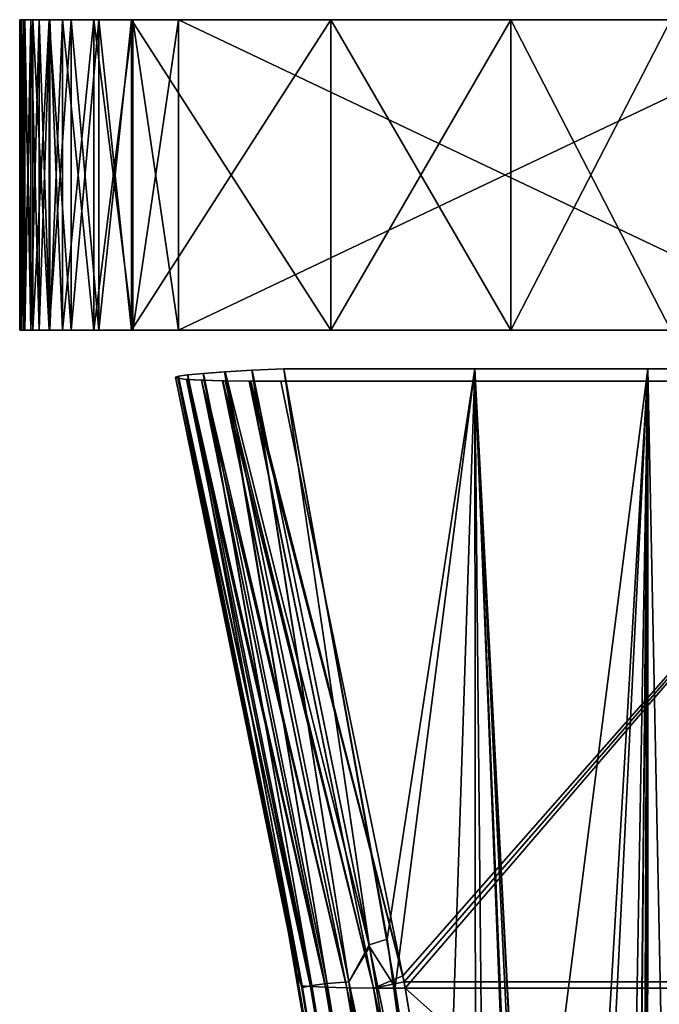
# Model space of a CAD drawing. Header units: millimetres. Extents: x -101 to 102, y -40 to 284.
# Tile 30 of 183: x -75.76 to -71.64, y 46.55 to 52.9. Entities that reach past the tile are written whole.
import ezdxf

# ---------------------------------------------------------------- set-up
doc = ezdxf.new("R2010")
doc.units = ezdxf.units.MM
doc.header["$LTSCALE"] = 65.185185
for name, color, linetype in [('129', 7, 'CONTINUOUS'), ('130', 7, 'CONTINUOUS'), ('131', 7, 'CONTINUOUS'), ('132', 7, 'CONTINUOUS'), ('133', 7, 'CONTINUOUS'), ('134', 7, 'CONTINUOUS'), ('135', 7, 'CONTINUOUS'), ('136', 7, 'CONTINUOUS'), ('137', 7, 'CONTINUOUS'), ('151', 7, 'CONTINUOUS'), ('152', 7, 'CONTINUOUS'), ('153', 7, 'CONTINUOUS'), ('154', 7, 'CONTINUOUS'), ('155', 7, 'CONTINUOUS'), ('156', 7, 'CONTINUOUS'), ('157', 7, 'CONTINUOUS'), ('158', 7, 'CONTINUOUS'), ('159', 7, 'CONTINUOUS'), ('160', 7, 'CONTINUOUS'), ('168', 7, 'CONTINUOUS')]:
    doc.layers.add(name, color=color, linetype=linetype)

msp = doc.modelspace()

# ---------------------------------------------------------------- linework, layer by layer
at = {"layer": '129', "color": 7, "linetype": 'Continuous'}
for points in [[(-74.0733, 50.5698, -41.2162), (-69.9151, 50.5698, -44.6119), (-73.2872, 46.7381, -40.3291), (-74.0733, 50.5698, -41.2162)], [(-69.9151, 50.5698, -44.6119), (-73.28, 46.6992, -40.3209), (-73.2872, 46.7381, -40.3291), (-69.9151, 50.5698, -44.6119)], [(-69.1599, 46.6992, -43.6841), (-73.28, 46.6992, -40.3209), (-69.9151, 50.5698, -44.6119), (-69.1599, 46.6992, -43.6841)], [(-73.28, 46.6992, -40.3209), (-69.1599, 46.6992, -43.6841), (-72.6382, 42.8479, -39.5962), (-73.28, 46.6992, -40.3209)], [(-69.1599, 46.6992, -43.6841), (-72.6201, 42.7255, -39.5759), (-72.6382, 42.8479, -39.5962), (-69.1599, 46.6992, -43.6841)], [(-68.8235, 42.7256, -42.6845), (-72.6201, 42.7255, -39.5759), (-69.1599, 46.6992, -43.6841), (-68.8235, 42.7256, -42.6845)]]:
    msp.add_3dface(points, dxfattribs=at)
at = {"layer": '130', "color": 7, "linetype": 'Continuous'}
for points in [[(-74.0545, 50.65, -13.8243), (-73.3888, 46.9752, -13.1945), (-72.8235, 50.65, -12.6076), (-74.0545, 50.65, -13.8243)], [(-74.0545, 50.65, 13.8243), (-72.8234, 50.65, 12.6076), (-73.3379, 46.6657, 13.1438), (-74.0545, 50.65, 13.8243)], [(-73.3888, 46.9752, -13.1945), (-72.8169, 43.1247, -12.6005), (-72.8235, 50.65, -12.6076), (-73.3888, 46.9752, -13.1945)], [(-73.3379, 46.6657, 13.1438), (-72.8234, 50.65, 12.6076), (-73.024, 44.6172, 12.8217), (-73.3379, 46.6657, 13.1438)], [(-73.024, 44.6172, 12.8217), (-72.8234, 50.65, 12.6076), (-72.7448, 42.5726, 12.5218), (-73.024, 44.6172, 12.8217)], [(-72.0044, 34.8835, -11.6567), (-71.8816, 32.7384, -11.5023), (-72.8235, 50.65, -12.6076), (-72.0044, 34.8835, -11.6567)], [(-72.8235, 50.65, -12.6076), (-71.8816, 32.7384, -11.5023), (-71.7107, 50.65, -11.2817), (-72.8235, 50.65, -12.6076)], [(-72.1603, 37.0008, -11.8479), (-72.0044, 34.8835, -11.6567), (-72.8235, 50.65, -12.6076), (-72.1603, 37.0008, -11.8479)], [(-72.3501, 39.087, -12.074), (-72.1603, 37.0008, -11.8479), (-72.8235, 50.65, -12.6076), (-72.3501, 39.087, -12.074)], [(-72.3825, 39.4098, -12.1119), (-72.3501, 39.087, -12.074), (-72.8235, 50.65, -12.6076), (-72.3825, 39.4098, -12.1119)], [(-72.8169, 43.1247, -12.6005), (-72.3825, 39.4098, -12.1119), (-72.8235, 50.65, -12.6076), (-72.8169, 43.1247, -12.6005)], [(-72.8234, 50.65, 12.6076), (-71.7107, 50.65, 11.2817), (-72.7448, 42.5726, 12.5218), (-72.8234, 50.65, 12.6076)], [(-72.7448, 42.5726, 12.5218), (-71.7107, 50.65, 11.2817), (-72.3775, 39.3673, 12.106), (-72.7448, 42.5726, 12.5218)], [(-72.3775, 39.3673, 12.106), (-71.7107, 50.65, 11.2817), (-72.3043, 38.6191, 12.0201), (-72.3775, 39.3673, 12.106)], [(-72.3043, 38.6191, 12.0201), (-71.7107, 50.65, 11.2817), (-71.9865, 34.6118, 11.6344), (-72.3043, 38.6191, 12.0201)], [(-71.9865, 34.6118, 11.6344), (-71.7107, 50.65, 11.2817), (-71.8729, 32.5527, 11.4913), (-71.9865, 34.6118, 11.6344)], [(-71.8816, 32.7384, -11.5023), (-71.7954, 30.584, -11.3919), (-71.7107, 50.65, -11.2817), (-71.8816, 32.7384, -11.5023)], [(-71.8729, 32.5527, 11.4913), (-71.7107, 50.65, 11.2817), (-71.7913, 30.4635, 11.3866), (-71.8729, 32.5527, 11.4913)], [(-71.7954, 30.584, -11.3919), (-71.7447, 28.4256, -11.3261), (-71.7107, 50.65, -11.2817), (-71.7954, 30.584, -11.3919)], [(-71.7913, 30.4635, 11.3866), (-71.7107, 50.65, 11.2817), (-71.7438, 28.3485, 11.3249), (-71.7913, 30.4635, 11.3866)], [(-71.7447, 28.4256, -11.3261), (-71.7307, 26.2782, -11.3079), (-71.7107, 50.65, -11.2817), (-71.7447, 28.4256, -11.3261)], [(-71.7438, 28.3485, 11.3249), (-71.7107, 50.65, 11.2817), (-71.7306, 26.2145, 11.3077), (-71.7438, 28.3485, 11.3249)], [(-71.7107, 50.65, -11.2817), (-71.7307, 26.2782, -11.3079), (-71.7233, 2.25, -11.2982), (-71.7107, 50.65, -11.2817)], [(-71.7306, 26.2145, 11.3077), (-71.7107, 50.65, 11.2817), (-71.7233, 2.25, 11.2982), (-71.7306, 26.2145, 11.3077)], [(-70.7355, 2.25, -9.8732), (-71.7107, 50.65, -11.2817), (-71.7233, 2.25, -11.2982), (-70.7355, 2.25, -9.8732)], [(-71.7233, 2.25, 11.2982), (-71.7107, 50.65, 11.2817), (-70.7355, 2.25, 9.8732), (-71.7233, 2.25, 11.2982)], [(-70.726, 50.65, -9.8581), (-71.7107, 50.65, -11.2817), (-70.7355, 2.25, -9.8732), (-70.726, 50.65, -9.8581)], [(-71.7107, 50.65, 11.2817), (-70.726, 50.65, 9.8581), (-70.7355, 2.25, 9.8732), (-71.7107, 50.65, 11.2817)]]:
    msp.add_3dface(points, dxfattribs=at)
at = {"layer": '131', "color": 7, "linetype": 'Continuous'}
for points in [[(-74.7526, 50.5957, -39.7319), (-73.973, 46.7614, -38.8324), (-74.7526, 50.5956, -15.3859), (-74.7526, 50.5957, -39.7319)], [(-74.7526, 50.5956, -15.3859), (-73.973, 46.7614, -38.8324), (-74.0599, 47.2271, -14.7271), (-74.7526, 50.5956, -15.3859)], [(-74.0599, 47.2271, -14.7271), (-73.973, 46.7614, -38.8324), (-73.4565, 43.7126, -14.0998), (-74.0599, 47.2271, -14.7271)], [(-73.973, 46.7614, -38.8324), (-73.3291, 42.868, -38.0919), (-73.4565, 43.7126, -14.0998), (-73.973, 46.7614, -38.8324)]]:
    msp.add_3dface(points, dxfattribs=at)
at = {"layer": '132', "color": 7, "linetype": 'Continuous'}
for points in [[(-73.973, 46.7614, -38.8324), (-74.7526, 50.5957, -39.7319), (-73.9414, 46.6742, -39.068), (-73.973, 46.7614, -38.8324)], [(-74.7526, 50.5957, -39.7319), (-74.7376, 50.5897, -39.9671), (-73.9414, 46.6742, -39.068), (-74.7526, 50.5957, -39.7319)], [(-74.7309, 50.5884, -40.0169), (-73.8833, 46.6686, -39.3529), (-74.7376, 50.5897, -39.9671), (-74.7309, 50.5884, -40.0169)], [(-74.7376, 50.5897, -39.9671), (-73.8833, 46.6686, -39.3529), (-73.9414, 46.6742, -39.068), (-74.7376, 50.5897, -39.9671)], [(-74.6811, 50.5824, -40.2535), (-73.8833, 46.6686, -39.3529), (-74.7309, 50.5884, -40.0169), (-74.6811, 50.5824, -40.2535)], [(-74.6694, 50.5814, -40.2944), (-73.7849, 46.6642, -39.6253), (-74.6811, 50.5824, -40.2535), (-74.6694, 50.5814, -40.2944)], [(-74.6811, 50.5824, -40.2535), (-73.7849, 46.6642, -39.6253), (-73.8833, 46.6686, -39.3529), (-74.6811, 50.5824, -40.2535)], [(-74.5838, 50.5766, -40.5272), (-73.7849, 46.6642, -39.6253), (-74.6694, 50.5814, -40.2944), (-74.5838, 50.5766, -40.5272)], [(-74.5691, 50.576, -40.5599), (-73.6482, 46.6613, -39.8797), (-74.5838, 50.5766, -40.5272), (-74.5691, 50.576, -40.5599)], [(-74.5838, 50.5766, -40.5272), (-73.6482, 46.6613, -39.8797), (-73.7849, 46.6642, -39.6253), (-74.5838, 50.5766, -40.5272)], [(-74.4479, 50.5728, -40.7828), (-73.6482, 46.6613, -39.8797), (-74.5691, 50.576, -40.5599), (-74.4479, 50.5728, -40.7828)], [(-74.4331, 50.5725, -40.8058), (-73.4759, 46.6597, -40.1107), (-74.4479, 50.5728, -40.7828), (-74.4331, 50.5725, -40.8058)], [(-74.4479, 50.5728, -40.7828), (-73.4759, 46.6597, -40.1107), (-73.6482, 46.6613, -39.8797), (-74.4479, 50.5728, -40.7828)], [(-74.2762, 50.5704, -41.0142), (-73.4759, 46.6597, -40.1107), (-74.4331, 50.5725, -40.8058), (-74.2762, 50.5704, -41.0142)], [(-73.2872, 46.7381, -40.3291), (-73.28, 46.6992, -40.3209), (-74.2762, 50.5704, -41.0142), (-73.2872, 46.7381, -40.3291)], [(-74.2762, 50.5704, -41.0142), (-73.28, 46.6992, -40.3209), (-73.4759, 46.6597, -40.1107), (-74.2762, 50.5704, -41.0142)], [(-74.2665, 50.5704, -41.0253), (-73.2872, 46.7381, -40.3291), (-74.2762, 50.5704, -41.0142), (-74.2665, 50.5704, -41.0253)], [(-74.0733, 50.5698, -41.2162), (-73.2872, 46.7381, -40.3291), (-74.2665, 50.5704, -41.0253), (-74.0733, 50.5698, -41.2162)], [(-73.3291, 42.868, -38.0919), (-73.973, 46.7614, -38.8324), (-73.9414, 46.6742, -39.068), (-73.3291, 42.868, -38.0919)], [(-73.3291, 42.868, -38.0919), (-73.9414, 46.6742, -39.068), (-73.2872, 42.7003, -38.3292), (-73.3291, 42.868, -38.0919)], [(-73.8833, 46.6686, -39.3529), (-73.2279, 42.6961, -38.6128), (-73.9414, 46.6742, -39.068), (-73.8833, 46.6686, -39.3529)], [(-73.9414, 46.6742, -39.068), (-73.2279, 42.6961, -38.6128), (-73.2872, 42.7003, -38.3292), (-73.9414, 46.6742, -39.068)], [(-73.7849, 46.6642, -39.6253), (-73.1285, 42.6928, -38.8841), (-73.8833, 46.6686, -39.3529), (-73.7849, 46.6642, -39.6253)], [(-73.8833, 46.6686, -39.3529), (-73.1285, 42.6928, -38.8841), (-73.2279, 42.6961, -38.6128), (-73.8833, 46.6686, -39.3529)], [(-73.6482, 46.6613, -39.8797), (-72.991, 42.6907, -39.1377), (-73.7849, 46.6642, -39.6253), (-73.6482, 46.6613, -39.8797)], [(-73.7849, 46.6642, -39.6253), (-72.991, 42.6907, -39.1377), (-73.1285, 42.6928, -38.8841), (-73.7849, 46.6642, -39.6253)], [(-73.4759, 46.6597, -40.1107), (-72.8182, 42.6895, -39.3682), (-73.6482, 46.6613, -39.8797), (-73.4759, 46.6597, -40.1107)], [(-73.6482, 46.6613, -39.8797), (-72.8182, 42.6895, -39.3682), (-72.991, 42.6907, -39.1377), (-73.6482, 46.6613, -39.8797)], [(-73.28, 46.6992, -40.3209), (-72.6382, 42.8479, -39.5962), (-73.4759, 46.6597, -40.1107), (-73.28, 46.6992, -40.3209)], [(-72.6382, 42.8479, -39.5962), (-72.6201, 42.7255, -39.5759), (-73.4759, 46.6597, -40.1107), (-72.6382, 42.8479, -39.5962)], [(-73.4759, 46.6597, -40.1107), (-72.6201, 42.7255, -39.5759), (-72.8182, 42.6895, -39.3682), (-73.4759, 46.6597, -40.1107)]]:
    msp.add_3dface(points, dxfattribs=at)
at = {"layer": '133', "color": 7, "linetype": 'Continuous'}
for points in [[(-69.9151, 50.5698, 44.6119), (-74.0733, 50.5698, 41.2162), (-73.2872, 46.7381, 40.3291), (-69.9151, 50.5698, 44.6119)], [(-73.2727, 46.6598, 40.3127), (-69.9151, 50.5698, 44.6119), (-73.2872, 46.7381, 40.3291), (-73.2727, 46.6598, 40.3127)], [(-69.153, 46.6598, 43.6755), (-69.9151, 50.5698, 44.6119), (-73.2727, 46.6598, 40.3127), (-69.153, 46.6598, 43.6755)], [(-69.153, 46.6598, 43.6755), (-73.2727, 46.6598, 40.3127), (-68.8183, 42.6857, 42.6773), (-69.153, 46.6598, 43.6755)], [(-73.2727, 46.6598, 40.3127), (-72.6382, 42.8479, 39.5962), (-68.8183, 42.6857, 42.6773), (-73.2727, 46.6598, 40.3127)]]:
    msp.add_3dface(points, dxfattribs=at)
at = {"layer": '134', "color": 7, "linetype": 'Continuous'}
for points in [[(-74.7526, 50.5956, 15.3859), (-74.0074, 46.9474, 14.6742), (-74.7526, 50.5957, 39.7319), (-74.7526, 50.5956, 15.3859)], [(-74.7526, 50.5957, 39.7319), (-74.0074, 46.9474, 14.6742), (-73.973, 46.7614, 38.8324), (-74.7526, 50.5957, 39.7319)], [(-74.0074, 46.9474, 14.6742), (-73.3717, 43.1557, 14.0072), (-73.973, 46.7614, 38.8324), (-74.0074, 46.9474, 14.6742)], [(-73.973, 46.7614, 38.8324), (-73.3717, 43.1557, 14.0072), (-73.3291, 42.868, 38.0919), (-73.973, 46.7614, 38.8324)]]:
    msp.add_3dface(points, dxfattribs=at)
at = {"layer": '135', "color": 7, "linetype": 'Continuous'}
for points in [[(-74.7526, 50.5957, 39.7319), (-73.973, 46.7614, 38.8324), (-74.7377, 50.5895, 39.9662), (-74.7526, 50.5957, 39.7319)], [(-74.7377, 50.5895, 39.9662), (-73.973, 46.7614, 38.8324), (-73.9415, 46.674, 39.0668), (-74.7377, 50.5895, 39.9662)], [(-74.7377, 50.5895, 39.9662), (-73.9415, 46.674, 39.0668), (-73.8836, 46.6686, 39.3517), (-74.7377, 50.5895, 39.9662)], [(-74.7302, 50.5881, 40.0209), (-74.7377, 50.5895, 39.9662), (-74.6813, 50.5823, 40.2526), (-74.7302, 50.5881, 40.0209)], [(-74.6813, 50.5823, 40.2526), (-74.7377, 50.5895, 39.9662), (-73.8836, 46.6686, 39.3517), (-74.6813, 50.5823, 40.2526)], [(-74.6813, 50.5823, 40.2526), (-73.8836, 46.6686, 39.3517), (-73.7854, 46.6644, 39.6243), (-74.6813, 50.5823, 40.2526)], [(-74.6682, 50.5813, 40.2983), (-74.6813, 50.5823, 40.2526), (-74.5842, 50.5768, 40.5264), (-74.6682, 50.5813, 40.2983)], [(-74.5842, 50.5768, 40.5264), (-74.6813, 50.5823, 40.2526), (-73.7854, 46.6644, 39.6243), (-74.5842, 50.5768, 40.5264)], [(-74.5842, 50.5768, 40.5264), (-73.7854, 46.6644, 39.6243), (-73.6488, 46.6614, 39.8787), (-74.5842, 50.5768, 40.5264)], [(-74.5698, 50.5762, 40.5584), (-74.5842, 50.5768, 40.5264), (-74.4487, 50.5728, 40.7815), (-74.5698, 50.5762, 40.5584)], [(-74.4487, 50.5728, 40.7815), (-74.5842, 50.5768, 40.5264), (-73.6488, 46.6614, 39.8787), (-74.4487, 50.5728, 40.7815)], [(-74.4487, 50.5728, 40.7815), (-73.6488, 46.6614, 39.8787), (-73.4766, 46.6596, 40.1098), (-74.4487, 50.5728, 40.7815)], [(-74.437, 50.5726, 40.7997), (-74.4487, 50.5728, 40.7815), (-74.277, 50.5702, 41.0132), (-74.437, 50.5726, 40.7997)], [(-74.277, 50.5702, 41.0132), (-74.4487, 50.5728, 40.7815), (-73.4766, 46.6596, 40.1098), (-74.277, 50.5702, 41.0132)], [(-73.2872, 46.7381, 40.3291), (-74.0733, 50.5698, 41.2162), (-74.277, 50.5702, 41.0132), (-73.2872, 46.7381, 40.3291)], [(-74.277, 50.5702, 41.0132), (-74.0733, 50.5698, 41.2162), (-74.2704, 50.5701, 41.0208), (-74.277, 50.5702, 41.0132)], [(-73.2872, 46.7381, 40.3291), (-74.277, 50.5702, 41.0132), (-73.4766, 46.6596, 40.1098), (-73.2872, 46.7381, 40.3291)], [(-73.973, 46.7614, 38.8324), (-73.3291, 42.868, 38.0919), (-73.9415, 46.674, 39.0668), (-73.973, 46.7614, 38.8324)], [(-73.2727, 46.6598, 40.3127), (-73.2872, 46.7381, 40.3291), (-73.4766, 46.6596, 40.1098), (-73.2727, 46.6598, 40.3127)], [(-73.9415, 46.674, 39.0668), (-73.3291, 42.868, 38.0919), (-73.2874, 42.7002, 38.328), (-73.9415, 46.674, 39.0668)], [(-73.9415, 46.674, 39.0668), (-73.2874, 42.7002, 38.328), (-73.2282, 42.6961, 38.6116), (-73.9415, 46.674, 39.0668)], [(-73.8836, 46.6686, 39.3517), (-73.9415, 46.674, 39.0668), (-73.2282, 42.6961, 38.6116), (-73.8836, 46.6686, 39.3517)], [(-73.8836, 46.6686, 39.3517), (-73.2282, 42.6961, 38.6116), (-73.129, 42.693, 38.8831), (-73.8836, 46.6686, 39.3517)], [(-73.7854, 46.6644, 39.6243), (-73.8836, 46.6686, 39.3517), (-73.129, 42.693, 38.8831), (-73.7854, 46.6644, 39.6243)], [(-73.7854, 46.6644, 39.6243), (-73.129, 42.693, 38.8831), (-72.9916, 42.6908, 39.1367), (-73.7854, 46.6644, 39.6243)], [(-73.6488, 46.6614, 39.8787), (-73.7854, 46.6644, 39.6243), (-72.9916, 42.6908, 39.1367), (-73.6488, 46.6614, 39.8787)], [(-73.6488, 46.6614, 39.8787), (-72.9916, 42.6908, 39.1367), (-72.819, 42.6894, 39.3673), (-73.6488, 46.6614, 39.8787)], [(-73.4766, 46.6596, 40.1098), (-73.6488, 46.6614, 39.8787), (-72.819, 42.6894, 39.3673), (-73.4766, 46.6596, 40.1098)], [(-72.6382, 42.8479, 39.5962), (-73.2727, 46.6598, 40.3127), (-73.4766, 46.6596, 40.1098), (-72.6382, 42.8479, 39.5962)], [(-72.6382, 42.8479, 39.5962), (-73.4766, 46.6596, 40.1098), (-72.819, 42.6894, 39.3673), (-72.6382, 42.8479, 39.5962)]]:
    msp.add_3dface(points, dxfattribs=at)
at = {"layer": '136', "color": 7, "linetype": 'Continuous'}
for points in [[(-74.4325, 50.6299, -14.2734), (-73.6365, 46.6997, -13.5157), (-74.2615, 50.6405, -14.0386), (-74.4325, 50.6299, -14.2734)], [(-74.2615, 50.6405, -14.0386), (-73.6365, 46.6997, -13.5157), (-74.2582, 50.6407, -14.0347), (-74.2615, 50.6405, -14.0386)], [(-74.0545, 50.65, -13.8243), (-74.2582, 50.6407, -14.0347), (-73.5049, 46.9373, -13.3208), (-74.0545, 50.65, -13.8243)], [(-74.2582, 50.6407, -14.0347), (-73.6365, 46.6997, -13.5157), (-73.5049, 46.9373, -13.3208), (-74.2582, 50.6407, -14.0347)], [(-73.3888, 46.9752, -13.1945), (-74.0545, 50.65, -13.8243), (-73.5049, 46.9373, -13.3208), (-73.3888, 46.9752, -13.1945)], [(-74.7526, 50.5956, -15.3859), (-74.0599, 47.2271, -14.7271), (-74.7336, 50.6023, -15.0994), (-74.7526, 50.5956, -15.3859)], [(-74.7336, 50.6023, -15.0994), (-74.0599, 47.2271, -14.7271), (-74.7332, 50.6023, -15.0963), (-74.7336, 50.6023, -15.0994)], [(-74.7332, 50.6023, -15.0963), (-73.9344, 46.6641, -14.3321), (-74.6742, 50.611, -14.8156), (-74.7332, 50.6023, -15.0963)], [(-74.7332, 50.6023, -15.0963), (-74.0599, 47.2271, -14.7271), (-73.9344, 46.6641, -14.3321), (-74.7332, 50.6023, -15.0963)], [(-74.6742, 50.611, -14.8156), (-73.9344, 46.6641, -14.3321), (-74.6726, 50.6112, -14.8099), (-74.6742, 50.611, -14.8156)], [(-74.6726, 50.6112, -14.8099), (-73.8746, 46.676, -14.0476), (-74.5743, 50.62, -14.5396), (-74.6726, 50.6112, -14.8099)], [(-74.6726, 50.6112, -14.8099), (-73.9344, 46.6641, -14.3321), (-73.8746, 46.676, -14.0476), (-74.6726, 50.6112, -14.8099)], [(-74.5743, 50.62, -14.5396), (-73.8746, 46.676, -14.0476), (-74.5716, 50.6202, -14.5337), (-74.5743, 50.62, -14.5396)], [(-74.5716, 50.6202, -14.5337), (-73.7745, 46.6878, -13.7735), (-74.4357, 50.6297, -14.2785), (-74.5716, 50.6202, -14.5337)], [(-74.5716, 50.6202, -14.5337), (-73.8746, 46.676, -14.0476), (-73.7745, 46.6878, -13.7735), (-74.5716, 50.6202, -14.5337)], [(-74.4357, 50.6297, -14.2785), (-73.7745, 46.6878, -13.7735), (-74.4325, 50.6299, -14.2734), (-74.4357, 50.6297, -14.2785)], [(-74.4325, 50.6299, -14.2734), (-73.7745, 46.6878, -13.7735), (-73.6365, 46.6997, -13.5157), (-74.4325, 50.6299, -14.2734)], [(-74.0599, 47.2271, -14.7271), (-73.4565, 43.7126, -14.0998), (-73.9344, 46.6641, -14.3321), (-74.0599, 47.2271, -14.7271)], [(-73.3888, 46.9752, -13.1945), (-73.5049, 46.9373, -13.3208), (-72.8794, 43.1912, -12.6706), (-73.3888, 46.9752, -13.1945)], [(-72.8169, 43.1247, -12.6005), (-73.3888, 46.9752, -13.1945), (-72.8794, 43.1912, -12.6706), (-72.8169, 43.1247, -12.6005)], [(-73.5049, 46.9373, -13.3208), (-73.6365, 46.6997, -13.5157), (-72.8794, 43.1912, -12.6706), (-73.5049, 46.9373, -13.3208)], [(-73.9344, 46.6641, -14.3321), (-73.2818, 42.6848, -13.6421), (-73.8746, 46.676, -14.0476), (-73.9344, 46.6641, -14.3321)], [(-73.9344, 46.6641, -14.3321), (-73.4565, 43.7126, -14.0998), (-73.2818, 42.6848, -13.6421), (-73.9344, 46.6641, -14.3321)], [(-73.8746, 46.676, -14.0476), (-73.222, 42.6979, -13.3592), (-73.7745, 46.6878, -13.7735), (-73.8746, 46.676, -14.0476)], [(-73.8746, 46.676, -14.0476), (-73.2818, 42.6848, -13.6421), (-73.222, 42.6979, -13.3592), (-73.8746, 46.676, -14.0476)], [(-73.7745, 46.6878, -13.7735), (-73.1223, 42.7106, -13.087), (-73.6365, 46.6997, -13.5157), (-73.7745, 46.6878, -13.7735)], [(-73.7745, 46.6878, -13.7735), (-73.222, 42.6979, -13.3592), (-73.1223, 42.7106, -13.087), (-73.7745, 46.6878, -13.7735)], [(-73.6365, 46.6997, -13.5157), (-73.1223, 42.7106, -13.087), (-72.9848, 42.7231, -12.8314), (-73.6365, 46.6997, -13.5157)], [(-73.6365, 46.6997, -13.5157), (-72.9848, 42.7231, -12.8314), (-72.8794, 43.1912, -12.6706), (-73.6365, 46.6997, -13.5157)]]:
    msp.add_3dface(points, dxfattribs=at)
at = {"layer": '137', "color": 7, "linetype": 'Continuous'}
for points in [[(-74.2582, 50.6407, 14.0347), (-73.5027, 46.9256, 13.3187), (-74.4325, 50.6299, 14.2734), (-74.2582, 50.6407, 14.0347)], [(-74.4303, 50.63, 14.2699), (-74.2582, 50.6407, 14.0347), (-74.4325, 50.6299, 14.2734), (-74.4303, 50.63, 14.2699)], [(-74.0545, 50.65, 13.8243), (-73.5027, 46.9256, 13.3187), (-74.2582, 50.6407, 14.0347), (-74.0545, 50.65, 13.8243)], [(-74.0545, 50.65, 13.8243), (-73.3379, 46.6657, 13.1438), (-73.5027, 46.9256, 13.3187), (-74.0545, 50.65, 13.8243)], [(-74.0074, 46.9474, 14.6742), (-74.7526, 50.5956, 15.3859), (-74.7332, 50.6023, 15.0963), (-74.0074, 46.9474, 14.6742)], [(-74.7329, 50.6023, 15.0943), (-74.6726, 50.6112, 14.8099), (-74.7332, 50.6023, 15.0963), (-74.7329, 50.6023, 15.0943)], [(-74.7332, 50.6023, 15.0963), (-74.6726, 50.6112, 14.8099), (-73.9344, 46.664, 14.3321), (-74.7332, 50.6023, 15.0963)], [(-74.0074, 46.9474, 14.6742), (-74.7332, 50.6023, 15.0963), (-73.9344, 46.664, 14.3321), (-74.0074, 46.9474, 14.6742)], [(-74.6719, 50.6113, 14.8073), (-74.5716, 50.6202, 14.5337), (-74.6726, 50.6112, 14.8099), (-74.6719, 50.6113, 14.8073)], [(-74.6726, 50.6112, 14.8099), (-74.5716, 50.6202, 14.5337), (-73.8746, 46.676, 14.0475), (-74.6726, 50.6112, 14.8099)], [(-74.6726, 50.6112, 14.8099), (-73.8746, 46.676, 14.0475), (-73.9344, 46.664, 14.3321), (-74.6726, 50.6112, 14.8099)], [(-74.57, 50.6203, 14.53), (-74.4325, 50.6299, 14.2734), (-74.5716, 50.6202, 14.5337), (-74.57, 50.6203, 14.53)], [(-74.5716, 50.6202, 14.5337), (-74.4325, 50.6299, 14.2734), (-73.7745, 46.6878, 13.7735), (-74.5716, 50.6202, 14.5337)], [(-74.5716, 50.6202, 14.5337), (-73.7745, 46.6878, 13.7735), (-73.8746, 46.676, 14.0475), (-74.5716, 50.6202, 14.5337)], [(-74.4325, 50.6299, 14.2734), (-73.5027, 46.9256, 13.3187), (-73.6365, 46.6997, 13.5156), (-74.4325, 50.6299, 14.2734)], [(-74.4325, 50.6299, 14.2734), (-73.6365, 46.6997, 13.5156), (-73.7745, 46.6878, 13.7735), (-74.4325, 50.6299, 14.2734)], [(-73.3717, 43.1557, 14.0072), (-74.0074, 46.9474, 14.6742), (-73.9344, 46.664, 14.3321), (-73.3717, 43.1557, 14.0072)], [(-73.5027, 46.9256, 13.3187), (-72.8758, 43.1676, 12.6667), (-73.6365, 46.6997, 13.5156), (-73.5027, 46.9256, 13.3187)], [(-73.3379, 46.6657, 13.1438), (-73.024, 44.6172, 12.8217), (-73.5027, 46.9256, 13.3187), (-73.3379, 46.6657, 13.1438)], [(-73.024, 44.6172, 12.8217), (-72.8758, 43.1676, 12.6667), (-73.5027, 46.9256, 13.3187), (-73.024, 44.6172, 12.8217)], [(-73.9344, 46.664, 14.3321), (-73.8746, 46.676, 14.0475), (-73.2818, 42.6846, 13.6421), (-73.9344, 46.664, 14.3321)], [(-73.3717, 43.1557, 14.0072), (-73.9344, 46.664, 14.3321), (-73.2818, 42.6846, 13.6421), (-73.3717, 43.1557, 14.0072)], [(-73.8746, 46.676, 14.0475), (-73.7745, 46.6878, 13.7735), (-73.222, 42.6978, 13.3592), (-73.8746, 46.676, 14.0475)], [(-73.8746, 46.676, 14.0475), (-73.222, 42.6978, 13.3592), (-73.2818, 42.6846, 13.6421), (-73.8746, 46.676, 14.0475)], [(-73.7745, 46.6878, 13.7735), (-73.6365, 46.6997, 13.5156), (-73.1223, 42.7105, 13.087), (-73.7745, 46.6878, 13.7735)], [(-73.7745, 46.6878, 13.7735), (-73.1223, 42.7105, 13.087), (-73.222, 42.6978, 13.3592), (-73.7745, 46.6878, 13.7735)], [(-73.6365, 46.6997, 13.5156), (-72.8758, 43.1676, 12.6667), (-72.9848, 42.723, 12.8314), (-73.6365, 46.6997, 13.5156)], [(-73.6365, 46.6997, 13.5156), (-72.9848, 42.723, 12.8314), (-73.1223, 42.7105, 13.087), (-73.6365, 46.6997, 13.5156)]]:
    msp.add_3dface(points, dxfattribs=at)
at = {"layer": '151', "color": 7, "linetype": 'Continuous'}
for points in [[(-75.7558, 50.9, 15.1664), (-75.7337, 50.9, 14.8722), (-75.7558, 50.9, 39.4967), (-75.7558, 50.9, 15.1664)], [(-75.7558, 50.9, 39.4967), (-75.7337, 50.9, 14.8722), (-75.7463, 50.9, 39.7123), (-75.7558, 50.9, 39.4967)], [(-75.7558, 50.9, -39.7378), (-75.7463, 50.9, -39.9534), (-75.7558, 50.9, -15.4074), (-75.7558, 50.9, -39.7378)], [(-75.7558, 50.9, -15.4074), (-75.7463, 50.9, -39.9534), (-75.7337, 50.9, -15.1132), (-75.7558, 50.9, -15.4074)], [(-75.7463, 50.9, 39.7123), (-75.7337, 50.9, 14.8722), (-75.7223, 50.9, 39.9241), (-75.7463, 50.9, 39.7123)], [(-75.7463, 50.9, -39.9534), (-75.7223, 50.9, -40.1651), (-75.7337, 50.9, -15.1132), (-75.7463, 50.9, -39.9534)], [(-75.7337, 50.9, 14.8722), (-75.671, 50.9, 14.5902), (-75.7223, 50.9, 39.9241), (-75.7337, 50.9, 14.8722)], [(-75.7223, 50.9, -40.1651), (-75.6838, 50.9, -40.3731), (-75.7337, 50.9, -15.1132), (-75.7223, 50.9, -40.1651)], [(-75.7337, 50.9, -15.1132), (-75.6838, 50.9, -40.3731), (-75.671, 50.9, -14.8312), (-75.7337, 50.9, -15.1132)], [(-75.7223, 50.9, 39.9241), (-75.671, 50.9, 14.5902), (-75.6838, 50.9, 40.1321), (-75.7223, 50.9, 39.9241)], [(-75.6838, 50.9, 40.1321), (-75.671, 50.9, 14.5902), (-75.6302, 50.9, 40.3373), (-75.6838, 50.9, 40.1321)], [(-75.6838, 50.9, -40.3731), (-75.6302, 50.9, -40.5784), (-75.671, 50.9, -14.8312), (-75.6838, 50.9, -40.3731)], [(-75.671, 50.9, 14.5902), (-75.5664, 50.9, 14.3176), (-75.6302, 50.9, 40.3373), (-75.671, 50.9, 14.5902)], [(-75.671, 50.9, -14.8312), (-75.6302, 50.9, -40.5784), (-75.5664, 50.9, -14.5587), (-75.671, 50.9, -14.8312)], [(-75.6302, 50.9, 40.3373), (-75.5664, 50.9, 14.3176), (-75.5621, 50.9, 40.5387), (-75.6302, 50.9, 40.3373)], [(-75.6302, 50.9, -40.5784), (-75.5621, 50.9, -40.7798), (-75.5664, 50.9, -14.5587), (-75.6302, 50.9, -40.5784)], [(-75.5664, 50.9, 14.3176), (-75.4238, 50.9, 14.0629), (-75.5621, 50.9, 40.5387), (-75.5664, 50.9, 14.3176)], [(-75.5621, 50.9, -40.7798), (-75.4807, 50.9, -40.9744), (-75.5664, 50.9, -14.5587), (-75.5621, 50.9, -40.7798)], [(-75.5664, 50.9, -14.5587), (-75.4807, 50.9, -40.9744), (-75.4238, 50.9, -14.3039), (-75.5664, 50.9, -14.5587)], [(-75.5621, 50.9, 40.5387), (-75.4238, 50.9, 14.0629), (-75.4807, 50.9, 40.7333), (-75.5621, 50.9, 40.5387)], [(-75.4807, 50.9, 40.7333), (-75.4238, 50.9, 14.0629), (-75.2778, 50.9, 41.1017), (-75.4807, 50.9, 40.7333)], [(-75.4807, 50.9, -40.9744), (-75.2778, 50.9, -41.3427), (-75.4238, 50.9, -14.3039), (-75.4807, 50.9, -40.9744)], [(-75.4238, 50.9, 14.0629), (-75.2471, 50.9, 13.8343), (-75.2778, 50.9, 41.1017), (-75.4238, 50.9, 14.0629)], [(-75.4238, 50.9, -14.3039), (-75.2778, 50.9, -41.3427), (-75.2471, 50.9, -14.0753), (-75.4238, 50.9, -14.3039)], [(-75.2471, 50.9, 13.8343), (-75.0352, 50.9, 13.6291), (-75.2778, 50.9, 41.1017), (-75.2471, 50.9, 13.8343)], [(-75.2778, 50.9, 41.1017), (-75.0352, 50.9, 13.6291), (-75.0278, 50.9, 41.4338), (-75.2778, 50.9, 41.1017)], [(-75.2778, 50.9, -41.3427), (-75.0278, 50.9, -41.6749), (-75.2471, 50.9, -14.0753), (-75.2778, 50.9, -41.3427)], [(-75.0278, 50.9, -41.6749), (-75.0352, 50.9, -13.8701), (-75.2471, 50.9, -14.0753), (-75.0278, 50.9, -41.6749)], [(-73.7525, 50.9, -12.6924), (-75.0352, 50.9, -13.8701), (-74.7325, 50.9, -41.9682), (-73.7525, 50.9, -12.6924)], [(-74.7325, 50.9, -41.9682), (-75.0352, 50.9, -13.8701), (-75.0278, 50.9, -41.6749), (-74.7325, 50.9, -41.9682)], [(-75.0352, 50.9, 13.6291), (-73.7525, 50.9, 12.4513), (-75.0278, 50.9, 41.4338), (-75.0352, 50.9, 13.6291)], [(-75.0278, 50.9, 41.4338), (-73.7525, 50.9, 12.4513), (-74.7325, 50.9, 41.7272), (-75.0278, 50.9, 41.4338)], [(-70.5254, 50.9, -45.4038), (-73.7525, 50.9, -12.6924), (-74.7325, 50.9, -41.9682), (-70.5254, 50.9, -45.4038)], [(-71.5612, 50.9, 9.7525), (-70.6714, 50.9, 8.254), (-74.7325, 50.9, 41.7272), (-71.5612, 50.9, 9.7525)], [(-74.7325, 50.9, 41.7272), (-70.6714, 50.9, 8.254), (-70.5254, 50.9, 45.1627), (-74.7325, 50.9, 41.7272)], [(-72.5931, 50.9, 11.1574), (-71.5612, 50.9, 9.7525), (-74.7325, 50.9, 41.7272), (-72.5931, 50.9, 11.1574)], [(-73.7525, 50.9, 12.4513), (-72.5931, 50.9, 11.1574), (-74.7325, 50.9, 41.7272), (-73.7525, 50.9, 12.4513)], [(-72.5931, 50.9, -11.3984), (-73.7525, 50.9, -12.6924), (-70.5254, 50.9, -45.4038), (-72.5931, 50.9, -11.3984)], [(-71.5612, 50.9, -9.9935), (-72.5931, 50.9, -11.3984), (-70.5254, 50.9, -45.4038), (-71.5612, 50.9, -9.9935)]]:
    msp.add_3dface(points, dxfattribs=at)
at = {"layer": '152', "color": 7, "linetype": 'Continuous'}
for points in [[(-75.7558, 52.9, -39.7378), (-75.7558, 52.9, -15.4074), (-75.7337, 52.9, -15.1132), (-75.7558, 52.9, -39.7378)], [(-75.7463, 52.9, -39.9534), (-75.7558, 52.9, -39.7378), (-75.7337, 52.9, -15.1132), (-75.7463, 52.9, -39.9534)], [(-75.7558, 52.9, 39.4967), (-75.7463, 52.9, 39.7123), (-75.7558, 52.9, 15.1664), (-75.7558, 52.9, 39.4967)], [(-75.7558, 52.9, 15.1664), (-75.7463, 52.9, 39.7123), (-75.7337, 52.9, 14.8722), (-75.7558, 52.9, 15.1664)], [(-75.7223, 52.9, -40.1651), (-75.7463, 52.9, -39.9534), (-75.7337, 52.9, -15.1132), (-75.7223, 52.9, -40.1651)], [(-75.7463, 52.9, 39.7123), (-75.7223, 52.9, 39.9241), (-75.7337, 52.9, 14.8722), (-75.7463, 52.9, 39.7123)], [(-75.671, 52.9, -14.8312), (-75.7223, 52.9, -40.1651), (-75.7337, 52.9, -15.1132), (-75.671, 52.9, -14.8312)], [(-75.7223, 52.9, 39.9241), (-75.6838, 52.9, 40.1321), (-75.7337, 52.9, 14.8722), (-75.7223, 52.9, 39.9241)], [(-75.7337, 52.9, 14.8722), (-75.6838, 52.9, 40.1321), (-75.671, 52.9, 14.5902), (-75.7337, 52.9, 14.8722)], [(-75.6838, 52.9, -40.3731), (-75.7223, 52.9, -40.1651), (-75.671, 52.9, -14.8312), (-75.6838, 52.9, -40.3731)], [(-75.6302, 52.9, -40.5784), (-75.6838, 52.9, -40.3731), (-75.671, 52.9, -14.8312), (-75.6302, 52.9, -40.5784)], [(-75.6838, 52.9, 40.1321), (-75.6302, 52.9, 40.3373), (-75.671, 52.9, 14.5902), (-75.6838, 52.9, 40.1321)], [(-75.5664, 52.9, -14.5587), (-75.6302, 52.9, -40.5784), (-75.671, 52.9, -14.8312), (-75.5664, 52.9, -14.5587)], [(-75.671, 52.9, 14.5902), (-75.6302, 52.9, 40.3373), (-75.5664, 52.9, 14.3176), (-75.671, 52.9, 14.5902)], [(-75.5621, 52.9, -40.7798), (-75.6302, 52.9, -40.5784), (-75.5664, 52.9, -14.5587), (-75.5621, 52.9, -40.7798)], [(-75.6302, 52.9, 40.3373), (-75.5621, 52.9, 40.5387), (-75.5664, 52.9, 14.3176), (-75.6302, 52.9, 40.3373)], [(-75.4238, 52.9, -14.3039), (-75.5621, 52.9, -40.7798), (-75.5664, 52.9, -14.5587), (-75.4238, 52.9, -14.3039)], [(-75.5621, 52.9, 40.5387), (-75.4807, 52.9, 40.7333), (-75.5664, 52.9, 14.3176), (-75.5621, 52.9, 40.5387)], [(-75.5664, 52.9, 14.3176), (-75.4807, 52.9, 40.7333), (-75.4238, 52.9, 14.0629), (-75.5664, 52.9, 14.3176)], [(-75.4807, 52.9, -40.9744), (-75.5621, 52.9, -40.7798), (-75.4238, 52.9, -14.3039), (-75.4807, 52.9, -40.9744)], [(-75.2778, 52.9, -41.3427), (-75.4807, 52.9, -40.9744), (-75.4238, 52.9, -14.3039), (-75.2778, 52.9, -41.3427)], [(-75.4807, 52.9, 40.7333), (-75.2778, 52.9, 41.1017), (-75.4238, 52.9, 14.0629), (-75.4807, 52.9, 40.7333)], [(-75.2471, 52.9, -14.0753), (-75.2778, 52.9, -41.3427), (-75.4238, 52.9, -14.3039), (-75.2471, 52.9, -14.0753)], [(-75.4238, 52.9, 14.0629), (-75.2778, 52.9, 41.1017), (-75.2471, 52.9, 13.8343), (-75.4238, 52.9, 14.0629)], [(-75.0278, 52.9, -41.6749), (-75.2778, 52.9, -41.3427), (-75.0352, 52.9, -13.8701), (-75.0278, 52.9, -41.6749)], [(-75.0352, 52.9, -13.8701), (-75.2778, 52.9, -41.3427), (-75.2471, 52.9, -14.0753), (-75.0352, 52.9, -13.8701)], [(-75.2778, 52.9, 41.1017), (-75.0278, 52.9, 41.4338), (-75.2471, 52.9, 13.8343), (-75.2778, 52.9, 41.1017)], [(-75.2471, 52.9, 13.8343), (-75.0278, 52.9, 41.4338), (-75.0352, 52.9, 13.6291), (-75.2471, 52.9, 13.8343)], [(-73.7525, 52.9, -12.6924), (-75.0278, 52.9, -41.6749), (-75.0352, 52.9, -13.8701), (-73.7525, 52.9, -12.6924)], [(-75.0278, 52.9, 41.4338), (-74.7325, 52.9, 41.7272), (-75.0352, 52.9, 13.6291), (-75.0278, 52.9, 41.4338)], [(-75.0352, 52.9, 13.6291), (-74.7325, 52.9, 41.7272), (-73.7525, 52.9, 12.4513), (-75.0352, 52.9, 13.6291)], [(-74.7325, 52.9, -41.9682), (-75.0278, 52.9, -41.6749), (-73.7525, 52.9, -12.6924), (-74.7325, 52.9, -41.9682)], [(-70.5254, 52.9, -45.4038), (-74.7325, 52.9, -41.9682), (-70.6714, 52.9, -8.495), (-70.5254, 52.9, -45.4038)], [(-70.6714, 52.9, -8.495), (-74.7325, 52.9, -41.9682), (-71.5612, 52.9, -9.9935), (-70.6714, 52.9, -8.495)], [(-71.5612, 52.9, -9.9935), (-74.7325, 52.9, -41.9682), (-72.5931, 52.9, -11.3984), (-71.5612, 52.9, -9.9935)], [(-72.5931, 52.9, -11.3984), (-74.7325, 52.9, -41.9682), (-73.7525, 52.9, -12.6924), (-72.5931, 52.9, -11.3984)], [(-74.7325, 52.9, 41.7272), (-70.5254, 52.9, 45.1627), (-73.7525, 52.9, 12.4513), (-74.7325, 52.9, 41.7272)], [(-73.7525, 52.9, 12.4513), (-70.5254, 52.9, 45.1627), (-72.5931, 52.9, 11.1574), (-73.7525, 52.9, 12.4513)], [(-72.5931, 52.9, 11.1574), (-70.5254, 52.9, 45.1627), (-71.5612, 52.9, 9.7525), (-72.5931, 52.9, 11.1574)]]:
    msp.add_3dface(points, dxfattribs=at)
at = {"layer": '153', "color": 7, "linetype": 'Continuous'}
for points in [[(-70.5254, 50.9, -45.4038), (-74.7325, 50.9, -41.9682), (-70.5254, 52.9, -45.4038), (-70.5254, 50.9, -45.4038)], [(-74.7325, 50.9, -41.9682), (-74.7325, 52.9, -41.9682), (-70.5254, 52.9, -45.4038), (-74.7325, 50.9, -41.9682)]]:
    msp.add_3dface(points, dxfattribs=at)
at = {"layer": '154', "color": 7, "linetype": 'Continuous'}
for points in [[(-75.7463, 50.9, -39.9534), (-75.7558, 50.9, -39.7378), (-75.7463, 52.9, -39.9534), (-75.7463, 50.9, -39.9534)], [(-75.7558, 50.9, -39.7378), (-75.7558, 52.9, -39.7378), (-75.7463, 52.9, -39.9534), (-75.7558, 50.9, -39.7378)], [(-75.7223, 50.9, -40.1651), (-75.7463, 50.9, -39.9534), (-75.7223, 52.9, -40.1651), (-75.7223, 50.9, -40.1651)], [(-75.7463, 50.9, -39.9534), (-75.7463, 52.9, -39.9534), (-75.7223, 52.9, -40.1651), (-75.7463, 50.9, -39.9534)], [(-75.6838, 50.9, -40.3731), (-75.7223, 50.9, -40.1651), (-75.6838, 52.9, -40.3731), (-75.6838, 50.9, -40.3731)], [(-75.7223, 50.9, -40.1651), (-75.7223, 52.9, -40.1651), (-75.6838, 52.9, -40.3731), (-75.7223, 50.9, -40.1651)], [(-75.6302, 50.9, -40.5784), (-75.6838, 50.9, -40.3731), (-75.6302, 52.9, -40.5784), (-75.6302, 50.9, -40.5784)], [(-75.6838, 50.9, -40.3731), (-75.6838, 52.9, -40.3731), (-75.6302, 52.9, -40.5784), (-75.6838, 50.9, -40.3731)], [(-75.5621, 50.9, -40.7798), (-75.6302, 50.9, -40.5784), (-75.5621, 52.9, -40.7798), (-75.5621, 50.9, -40.7798)], [(-75.6302, 50.9, -40.5784), (-75.6302, 52.9, -40.5784), (-75.5621, 52.9, -40.7798), (-75.6302, 50.9, -40.5784)], [(-75.4807, 50.9, -40.9744), (-75.5621, 50.9, -40.7798), (-75.4807, 52.9, -40.9744), (-75.4807, 50.9, -40.9744)], [(-75.5621, 50.9, -40.7798), (-75.5621, 52.9, -40.7798), (-75.4807, 52.9, -40.9744), (-75.5621, 50.9, -40.7798)], [(-75.2778, 50.9, -41.3427), (-75.4807, 50.9, -40.9744), (-75.2778, 52.9, -41.3427), (-75.2778, 50.9, -41.3427)], [(-75.4807, 50.9, -40.9744), (-75.4807, 52.9, -40.9744), (-75.2778, 52.9, -41.3427), (-75.4807, 50.9, -40.9744)], [(-75.0278, 50.9, -41.6749), (-75.2778, 50.9, -41.3427), (-75.0278, 52.9, -41.6749), (-75.0278, 50.9, -41.6749)], [(-75.2778, 50.9, -41.3427), (-75.2778, 52.9, -41.3427), (-75.0278, 52.9, -41.6749), (-75.2778, 50.9, -41.3427)], [(-74.7325, 50.9, -41.9682), (-75.0278, 50.9, -41.6749), (-74.7325, 52.9, -41.9682), (-74.7325, 50.9, -41.9682)], [(-75.0278, 50.9, -41.6749), (-75.0278, 52.9, -41.6749), (-74.7325, 52.9, -41.9682), (-75.0278, 50.9, -41.6749)]]:
    msp.add_3dface(points, dxfattribs=at)
at = {"layer": '155', "color": 7, "linetype": 'Continuous'}
for points in [[(-75.7558, 50.9, -39.7378), (-75.7558, 50.9, -15.4074), (-75.7558, 52.9, -39.7378), (-75.7558, 50.9, -39.7378)], [(-75.7558, 50.9, -15.4074), (-75.7558, 52.9, -15.4074), (-75.7558, 52.9, -39.7378), (-75.7558, 50.9, -15.4074)]]:
    msp.add_3dface(points, dxfattribs=at)
at = {"layer": '156', "color": 7, "linetype": 'Continuous'}
for points in [[(-75.0352, 50.9, -13.8701), (-73.7525, 50.9, -12.6924), (-75.0352, 52.9, -13.8701), (-75.0352, 50.9, -13.8701)], [(-73.7525, 50.9, -12.6924), (-73.7525, 52.9, -12.6924), (-75.0352, 52.9, -13.8701), (-73.7525, 50.9, -12.6924)], [(-73.7525, 50.9, 12.4513), (-75.0352, 50.9, 13.6291), (-73.7525, 52.9, 12.4513), (-73.7525, 50.9, 12.4513)], [(-75.0352, 50.9, 13.6291), (-75.0352, 52.9, 13.6291), (-73.7525, 52.9, 12.4513), (-75.0352, 50.9, 13.6291)], [(-73.7525, 50.9, -12.6924), (-72.5931, 50.9, -11.3984), (-73.7525, 52.9, -12.6924), (-73.7525, 50.9, -12.6924)], [(-72.5931, 50.9, -11.3984), (-72.5931, 52.9, -11.3984), (-73.7525, 52.9, -12.6924), (-72.5931, 50.9, -11.3984)], [(-72.5931, 50.9, 11.1574), (-73.7525, 50.9, 12.4513), (-72.5931, 52.9, 11.1574), (-72.5931, 50.9, 11.1574)], [(-73.7525, 50.9, 12.4513), (-73.7525, 52.9, 12.4513), (-72.5931, 52.9, 11.1574), (-73.7525, 50.9, 12.4513)], [(-72.5931, 50.9, -11.3984), (-71.5612, 50.9, -9.9935), (-72.5931, 52.9, -11.3984), (-72.5931, 50.9, -11.3984)], [(-71.5612, 50.9, -9.9935), (-71.5612, 52.9, -9.9935), (-72.5931, 52.9, -11.3984), (-71.5612, 50.9, -9.9935)], [(-71.5612, 50.9, 9.7525), (-72.5931, 50.9, 11.1574), (-71.5612, 52.9, 9.7525), (-71.5612, 50.9, 9.7525)], [(-72.5931, 50.9, 11.1574), (-72.5931, 52.9, 11.1574), (-71.5612, 52.9, 9.7525), (-72.5931, 50.9, 11.1574)]]:
    msp.add_3dface(points, dxfattribs=at)
at = {"layer": '157', "color": 7, "linetype": 'Continuous'}
for points in [[(-75.7558, 50.9, -15.4074), (-75.7337, 50.9, -15.1132), (-75.7558, 52.9, -15.4074), (-75.7558, 50.9, -15.4074)], [(-75.7558, 52.9, -15.4074), (-75.7337, 50.9, -15.1132), (-75.7337, 52.9, -15.1132), (-75.7558, 52.9, -15.4074)], [(-75.7337, 50.9, -15.1132), (-75.671, 50.9, -14.8312), (-75.7337, 52.9, -15.1132), (-75.7337, 50.9, -15.1132)], [(-75.671, 50.9, -14.8312), (-75.671, 52.9, -14.8312), (-75.7337, 52.9, -15.1132), (-75.671, 50.9, -14.8312)], [(-75.671, 50.9, -14.8312), (-75.5664, 50.9, -14.5587), (-75.671, 52.9, -14.8312), (-75.671, 50.9, -14.8312)], [(-75.5664, 50.9, -14.5587), (-75.5664, 52.9, -14.5587), (-75.671, 52.9, -14.8312), (-75.5664, 50.9, -14.5587)], [(-75.5664, 50.9, -14.5587), (-75.4238, 50.9, -14.3039), (-75.5664, 52.9, -14.5587), (-75.5664, 50.9, -14.5587)], [(-75.4238, 50.9, -14.3039), (-75.4238, 52.9, -14.3039), (-75.5664, 52.9, -14.5587), (-75.4238, 50.9, -14.3039)], [(-75.4238, 50.9, -14.3039), (-75.2471, 50.9, -14.0753), (-75.4238, 52.9, -14.3039), (-75.4238, 50.9, -14.3039)], [(-75.2471, 50.9, -14.0753), (-75.2471, 52.9, -14.0753), (-75.4238, 52.9, -14.3039), (-75.2471, 50.9, -14.0753)], [(-75.2471, 50.9, -14.0753), (-75.0352, 50.9, -13.8701), (-75.2471, 52.9, -14.0753), (-75.2471, 50.9, -14.0753)], [(-75.0352, 50.9, -13.8701), (-75.0352, 52.9, -13.8701), (-75.2471, 52.9, -14.0753), (-75.0352, 50.9, -13.8701)]]:
    msp.add_3dface(points, dxfattribs=at)
at = {"layer": '158', "color": 7, "linetype": 'Continuous'}
for points in [[(-74.7325, 50.9, 41.7272), (-70.5254, 50.9, 45.1627), (-74.7325, 52.9, 41.7272), (-74.7325, 50.9, 41.7272)], [(-70.5254, 50.9, 45.1627), (-70.5254, 52.9, 45.1627), (-74.7325, 52.9, 41.7272), (-70.5254, 50.9, 45.1627)]]:
    msp.add_3dface(points, dxfattribs=at)
at = {"layer": '159', "color": 7, "linetype": 'Continuous'}
for points in [[(-75.7558, 50.9, 39.4967), (-75.7463, 50.9, 39.7123), (-75.7558, 52.9, 39.4967), (-75.7558, 50.9, 39.4967)], [(-75.7463, 50.9, 39.7123), (-75.7463, 52.9, 39.7123), (-75.7558, 52.9, 39.4967), (-75.7463, 50.9, 39.7123)], [(-75.7463, 50.9, 39.7123), (-75.7223, 50.9, 39.9241), (-75.7463, 52.9, 39.7123), (-75.7463, 50.9, 39.7123)], [(-75.7223, 50.9, 39.9241), (-75.7223, 52.9, 39.9241), (-75.7463, 52.9, 39.7123), (-75.7223, 50.9, 39.9241)], [(-75.7223, 50.9, 39.9241), (-75.6838, 50.9, 40.1321), (-75.7223, 52.9, 39.9241), (-75.7223, 50.9, 39.9241)], [(-75.6838, 50.9, 40.1321), (-75.6838, 52.9, 40.1321), (-75.7223, 52.9, 39.9241), (-75.6838, 50.9, 40.1321)], [(-75.6838, 50.9, 40.1321), (-75.6302, 50.9, 40.3373), (-75.6838, 52.9, 40.1321), (-75.6838, 50.9, 40.1321)], [(-75.6302, 50.9, 40.3373), (-75.6302, 52.9, 40.3373), (-75.6838, 52.9, 40.1321), (-75.6302, 50.9, 40.3373)], [(-75.6302, 50.9, 40.3373), (-75.5621, 50.9, 40.5387), (-75.6302, 52.9, 40.3373), (-75.6302, 50.9, 40.3373)], [(-75.5621, 50.9, 40.5387), (-75.5621, 52.9, 40.5387), (-75.6302, 52.9, 40.3373), (-75.5621, 50.9, 40.5387)], [(-75.5621, 50.9, 40.5387), (-75.4807, 50.9, 40.7333), (-75.5621, 52.9, 40.5387), (-75.5621, 50.9, 40.5387)], [(-75.4807, 50.9, 40.7333), (-75.4807, 52.9, 40.7333), (-75.5621, 52.9, 40.5387), (-75.4807, 50.9, 40.7333)], [(-75.4807, 50.9, 40.7333), (-75.2778, 50.9, 41.1017), (-75.4807, 52.9, 40.7333), (-75.4807, 50.9, 40.7333)], [(-75.2778, 50.9, 41.1017), (-75.2778, 52.9, 41.1017), (-75.4807, 52.9, 40.7333), (-75.2778, 50.9, 41.1017)], [(-75.2778, 50.9, 41.1017), (-75.0278, 50.9, 41.4338), (-75.2778, 52.9, 41.1017), (-75.2778, 50.9, 41.1017)], [(-75.0278, 50.9, 41.4338), (-75.0278, 52.9, 41.4338), (-75.2778, 52.9, 41.1017), (-75.0278, 50.9, 41.4338)], [(-75.0278, 50.9, 41.4338), (-74.7325, 50.9, 41.7272), (-75.0278, 52.9, 41.4338), (-75.0278, 50.9, 41.4338)], [(-74.7325, 50.9, 41.7272), (-74.7325, 52.9, 41.7272), (-75.0278, 52.9, 41.4338), (-74.7325, 50.9, 41.7272)]]:
    msp.add_3dface(points, dxfattribs=at)
at = {"layer": '160', "color": 7, "linetype": 'Continuous'}
for points in [[(-75.7558, 50.9, 15.1664), (-75.7558, 50.9, 39.4967), (-75.7558, 52.9, 15.1664), (-75.7558, 50.9, 15.1664)], [(-75.7558, 50.9, 39.4967), (-75.7558, 52.9, 39.4967), (-75.7558, 52.9, 15.1664), (-75.7558, 50.9, 39.4967)]]:
    msp.add_3dface(points, dxfattribs=at)
at = {"layer": '168', "color": 7, "linetype": 'Continuous'}
for points in [[(-75.7337, 50.9, 14.8722), (-75.7558, 50.9, 15.1664), (-75.7337, 52.9, 14.8722), (-75.7337, 50.9, 14.8722)], [(-75.7558, 50.9, 15.1664), (-75.7558, 52.9, 15.1664), (-75.7337, 52.9, 14.8722), (-75.7558, 50.9, 15.1664)], [(-75.671, 50.9, 14.5902), (-75.7337, 50.9, 14.8722), (-75.671, 52.9, 14.5902), (-75.671, 50.9, 14.5902)], [(-75.7337, 50.9, 14.8722), (-75.7337, 52.9, 14.8722), (-75.671, 52.9, 14.5902), (-75.7337, 50.9, 14.8722)], [(-75.5664, 50.9, 14.3176), (-75.671, 50.9, 14.5902), (-75.5664, 52.9, 14.3176), (-75.5664, 50.9, 14.3176)], [(-75.671, 50.9, 14.5902), (-75.671, 52.9, 14.5902), (-75.5664, 52.9, 14.3176), (-75.671, 50.9, 14.5902)], [(-75.4238, 50.9, 14.0629), (-75.5664, 50.9, 14.3176), (-75.4238, 52.9, 14.0629), (-75.4238, 50.9, 14.0629)], [(-75.5664, 50.9, 14.3176), (-75.5664, 52.9, 14.3176), (-75.4238, 52.9, 14.0629), (-75.5664, 50.9, 14.3176)], [(-75.2471, 50.9, 13.8343), (-75.4238, 50.9, 14.0629), (-75.2471, 52.9, 13.8343), (-75.2471, 50.9, 13.8343)], [(-75.4238, 50.9, 14.0629), (-75.4238, 52.9, 14.0629), (-75.2471, 52.9, 13.8343), (-75.4238, 50.9, 14.0629)], [(-75.0352, 50.9, 13.6291), (-75.2471, 50.9, 13.8343), (-75.0352, 52.9, 13.6291), (-75.0352, 50.9, 13.6291)], [(-75.2471, 50.9, 13.8343), (-75.2471, 52.9, 13.8343), (-75.0352, 52.9, 13.6291), (-75.2471, 50.9, 13.8343)]]:
    msp.add_3dface(points, dxfattribs=at)

doc.saveas('drawing.dxf')
